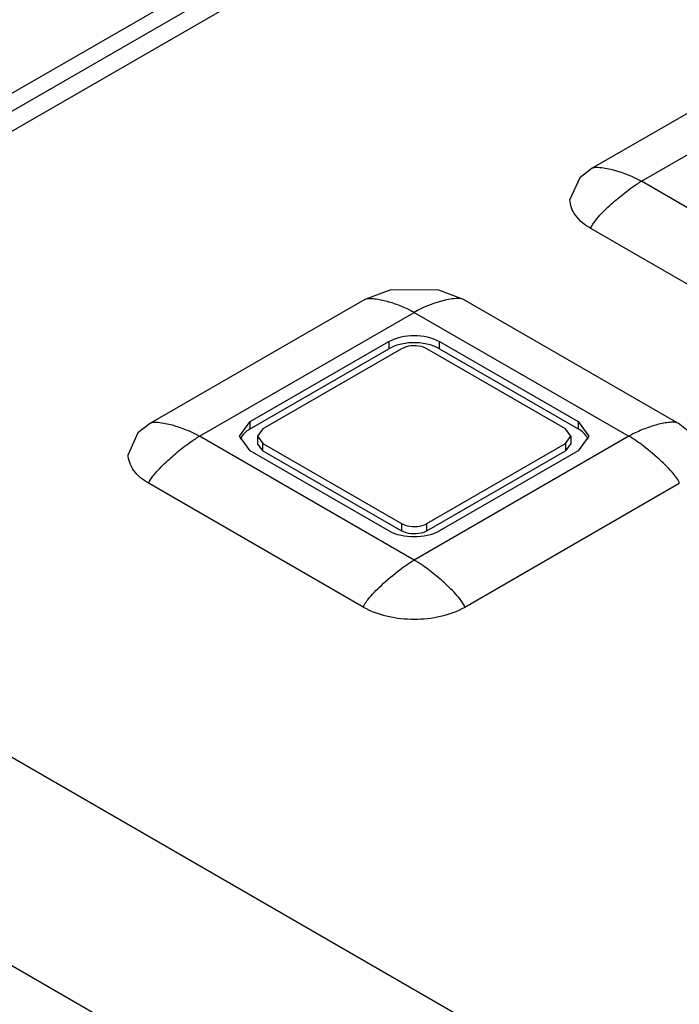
# Model space of a CAD drawing. Header units: millimetres. Extents: x 186 to 1445, y 622 to 1655.
# Tile 13 of 30: x 909 to 924, y 1203 to 1225. Entities that reach past the tile are written whole.
import ezdxf

# ---------------------------------------------------------------- set-up
doc = ezdxf.new("R2010")
doc.units = ezdxf.units.MM
doc.header["$LTSCALE"] = 148.057049
doc.layers.get('0').update_dxf_attribs({"linetype": 'CONTINUOUS'})

msp = doc.modelspace()

# ---------------------------------------------------------------- linework, layer by layer
at = {"color": 7, "linetype": 'CONTINUOUS'}
for p, q in [((901.905, 1218.719), (981.101, 1264.443)), ((892.183, 1213.955), (928.959, 1235.188)), ((892.529, 1213.755), (929.305, 1234.987)), ((926.931, 1224.827), (922.122, 1222.051)), ((923.224, 1221.761), (928.033, 1224.537)), ((928.033, 1218.985), (923.224, 1221.761)), ((926.901, 1217.923), (922.093, 1220.699)), ((917.031, 1219.112), (912.223, 1216.336)), ((924.043, 1216.336), (919.235, 1219.112)), ((883.801, 1218.794), (961.857, 1173.73)), ((913.325, 1216.045), (918.133, 1218.821)), ((918.133, 1218.821), (922.942, 1216.045)), ((914.456, 1216.372), (917.567, 1218.168)), ((917.567, 1218.168), (917.567, 1218.005)), ((918.699, 1218.005), (918.699, 1218.168)), ((918.699, 1218.168), (921.81, 1216.372)), ((914.456, 1216.209), (917.567, 1218.005)), ((917.85, 1218.005), (914.739, 1216.209)), ((921.527, 1216.209), (918.416, 1218.005)), ((918.699, 1218.005), (921.81, 1216.209)), ((914.222, 1216.045), (914.456, 1216.372)), ((914.456, 1216.209), (914.456, 1216.372)), ((921.81, 1216.372), (921.81, 1216.209)), ((921.81, 1216.372), (922.044, 1216.045)), ((914.739, 1216.209), (914.622, 1216.045)), ((921.644, 1216.045), (921.527, 1216.209)), ((918.133, 1213.269), (913.325, 1216.045)), ((914.456, 1215.719), (914.222, 1216.045)), ((914.622, 1216.045), (914.622, 1215.882)), ((914.622, 1216.045), (914.739, 1215.882)), ((914.739, 1215.719), (914.622, 1215.882)), ((914.739, 1215.719), (914.739, 1215.882)), ((914.739, 1215.882), (917.85, 1214.086)), ((922.942, 1216.045), (918.133, 1213.269)), ((918.416, 1214.086), (921.527, 1215.882)), ((921.527, 1215.882), (921.644, 1216.045)), ((921.644, 1215.882), (921.527, 1215.719)), ((921.527, 1215.882), (921.527, 1215.719)), ((921.644, 1216.045), (921.644, 1215.882)), ((922.044, 1216.045), (921.81, 1215.719)), ((917.568, 1213.922), (914.456, 1215.719)), ((914.739, 1215.719), (917.85, 1213.922)), ((918.416, 1213.922), (921.527, 1215.719)), ((921.81, 1215.719), (918.699, 1213.922)), ((917.002, 1212.208), (912.193, 1214.984)), ((924.073, 1214.984), (919.265, 1212.208)), ((917.85, 1214.086), (917.85, 1213.922)), ((918.416, 1213.922), (918.416, 1214.086)), ((948.574, 1186.06), (901.905, 1213.004))]:
    msp.add_line(p, q, dxfattribs=at)
for points in [[(922.122, 1222.051), (921.842, 1221.836), (921.624, 1221.352)], [(919.235, 1219.112), (918.682, 1219.321), (917.608, 1219.326), (917.031, 1219.112)], [(912.223, 1216.336), (911.942, 1216.121), (911.725, 1215.637)], [(924.542, 1215.637), (924.347, 1216.096), (924.044, 1216.336)]]:
    msp.add_lwpolyline(points, dxfattribs=at)
for centre, start, end in [((914.527, 1215.872), 155.8843, 161.6968), ((921.739, 1215.872), 18.303, 24.1156)]:
    msp.add_arc(centre, 0.307, start, end, dxfattribs=at)
for points, knots in [([(922.123, 1222.051), (922.172, 1222.08), (922.35, 1222.073), (922.719, 1221.996), (923.033, 1221.871), (923.224, 1221.761)], [0, 0, 0, 0, 0.149002, 0.427441, 1, 1, 1, 1]), ([(922.093, 1220.699), (922.093, 1220.734), (922.133, 1220.798), (922.212, 1220.909), (922.374, 1221.087), (922.614, 1221.314), (922.867, 1221.516), (923.044, 1221.65), (923.149, 1221.71), (923.195, 1221.754), (923.224, 1221.761)], [0, 0, 0, 0, 0.066075, 0.134074, 0.266364, 0.521308, 0.76653, 0.885191, 0.943221, 1, 1, 1, 1]), ([(922.093, 1220.699), (921.961, 1220.776), (921.733, 1220.95), (921.624, 1221.228), (921.624, 1221.352)], [0, 0, 0, 0, 0.550673, 1, 1, 1, 1]), ([(917.031, 1219.112), (917.067, 1219.132), (917.157, 1219.138), (917.334, 1219.121), (917.519, 1219.076), (917.704, 1219.016), (917.847, 1218.962), (917.966, 1218.909), (918.05, 1218.867), (918.096, 1218.841), (918.126, 1218.833), (918.133, 1218.821)], [0, 0, 0, 0, 0.105411, 0.220179, 0.464553, 0.592463, 0.72394, 0.859324, 0.928642, 0.964936, 1, 1, 1, 1]), ([(919.235, 1219.112), (919.185, 1219.141), (919.007, 1219.133), (918.638, 1219.056), (918.325, 1218.932), (918.133, 1218.821)], [0, 0, 0, 0, 0.149002, 0.427441, 1, 1, 1, 1]), ([(917.567, 1218.168), (917.735, 1218.265), (918.133, 1218.342), (918.531, 1218.265), (918.699, 1218.168)], [0, 0, 0, 0, 0.499999, 1, 1, 1, 1]), ([(918.416, 1218.005), (918.376, 1218.028), (918.194, 1218.094), (917.977, 1218.078), (917.85, 1218.005)], [0, 0, 0, 0, 0.240719, 1, 1, 1, 1]), ([(912.224, 1216.336), (912.274, 1216.365), (912.452, 1216.357), (912.821, 1216.28), (913.134, 1216.156), (913.325, 1216.045)], [0, 0, 0, 0, 0.14968, 0.428254, 1, 1, 1, 1]), ([(924.043, 1216.336), (924.008, 1216.356), (923.918, 1216.362), (923.741, 1216.345), (923.556, 1216.3), (923.371, 1216.24), (923.227, 1216.186), (923.109, 1216.131), (923.011, 1216.089), (922.968, 1216.051), (922.942, 1216.045)], [0, 0, 0, 0, 0.105403, 0.220171, 0.464549, 0.592463, 0.723945, 0.859432, 0.929071, 1, 1, 1, 1]), ([(914.456, 1216.209), (914.432, 1216.195), (914.349, 1216.14), (914.277, 1216.063), (914.247, 1215.997)], [0, 0, 0, 0, 0.279412, 1, 1, 1, 1]), ([(922.019, 1215.998), (922.01, 1216.018), (921.959, 1216.105), (921.877, 1216.17), (921.81, 1216.209)], [0, 0, 0, 0, 0.224319, 1, 1, 1, 1]), ([(912.193, 1214.984), (912.193, 1215.018), (912.233, 1215.083), (912.313, 1215.194), (912.475, 1215.372), (912.715, 1215.599), (912.967, 1215.801), (913.145, 1215.934), (913.25, 1215.995), (913.296, 1216.039), (913.325, 1216.045)], [0, 0, 0, 0, 0.066075, 0.134074, 0.266364, 0.521308, 0.76653, 0.885191, 0.943221, 1, 1, 1, 1]), ([(924.073, 1214.984), (924.073, 1215.006), (924.045, 1215.067), (923.923, 1215.239), (923.657, 1215.505), (923.308, 1215.801), (923.054, 1215.981), (922.942, 1216.045)], [0, 0, 0, 0, 0.042286, 0.122421, 0.407332, 0.75252, 1, 1, 1, 1]), ([(912.193, 1214.984), (912.061, 1215.06), (911.834, 1215.234), (911.725, 1215.512), (911.725, 1215.637)], [0, 0, 0, 0, 0.550673, 1, 1, 1, 1]), ([(918.699, 1213.922), (918.531, 1213.825), (918.133, 1213.749), (917.735, 1213.825), (917.568, 1213.922)], [0, 0, 0, 0, 0.499999, 1, 1, 1, 1]), ([(917.85, 1214.086), (917.891, 1214.063), (918.072, 1213.997), (918.289, 1214.013), (918.416, 1214.086)], [0, 0, 0, 0, 0.240719, 1, 1, 1, 1]), ([(918.416, 1213.922), (918.376, 1213.899), (918.194, 1213.834), (917.977, 1213.849), (917.85, 1213.922)], [0, 0, 0, 0, 0.240719, 1, 1, 1, 1]), ([(917.002, 1212.208), (917.002, 1212.23), (917.03, 1212.291), (917.152, 1212.463), (917.417, 1212.729), (917.767, 1213.025), (918.021, 1213.204), (918.133, 1213.269)], [0, 0, 0, 0, 0.042286, 0.122421, 0.407332, 0.75252, 1, 1, 1, 1]), ([(919.265, 1212.208), (919.265, 1212.242), (919.225, 1212.307), (919.145, 1212.418), (919.028, 1212.546), (918.885, 1212.689), (918.738, 1212.822), (918.589, 1212.947), (918.439, 1213.064), (918.313, 1213.156), (918.222, 1213.214), (918.173, 1213.248), (918.141, 1213.257), (918.133, 1213.269)], [0, 0, 0, 0, 0.066067, 0.134058, 0.266332, 0.395137, 0.521308, 0.645125, 0.766543, 0.885145, 0.943087, 0.9721, 1, 1, 1, 1]), ([(919.265, 1212.208), (918.929, 1212.014), (918.133, 1211.86), (917.337, 1212.014), (917.001, 1212.208)], [0, 0, 0, 0, 0.500005, 1, 1, 1, 1])]:
    msp.add_open_spline(points, degree=3, knots=knots, dxfattribs=at)
for points in [[(917.811, 1218.101), (917.726, 1218.079), (917.643, 1218.048), (917.567, 1218.005)], [(918.133, 1218.14), (918.025, 1218.14), (917.915, 1218.128), (917.811, 1218.101)], [(918.456, 1218.101), (918.351, 1218.128), (918.242, 1218.14), (918.133, 1218.14)], [(918.699, 1218.005), (918.623, 1218.048), (918.54, 1218.079), (918.456, 1218.101)]]:
    msp.add_open_spline(points, degree=3, dxfattribs=at)

doc.saveas('drawing.dxf')
